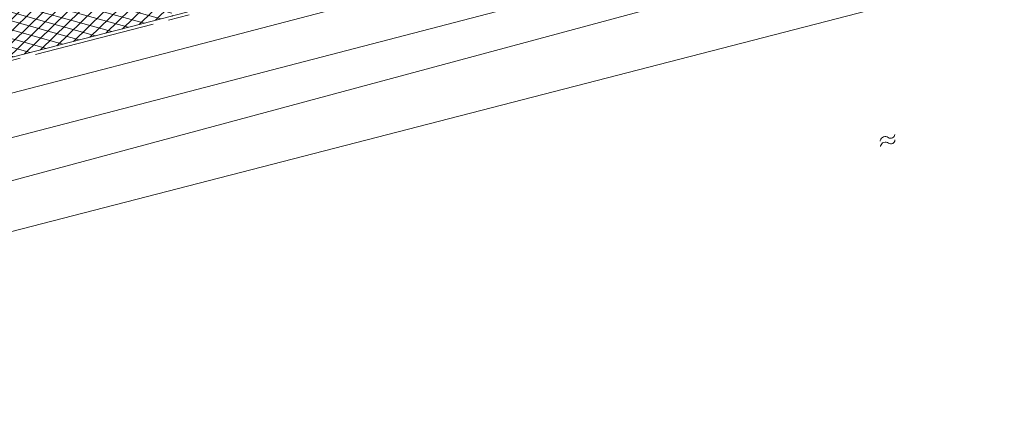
# Model space of a CAD drawing. Header units: metres. Extents: x 264570 to 266133, y 576109 to 577454.
# Tile 56 of 128: x 265513 to 265560, y 576716 to 576734. Entities that reach past the tile are written whole.
import ezdxf

# ---------------------------------------------------------------- set-up
doc = ezdxf.new("R2010")
doc.units = ezdxf.units.M
doc.linetypes.add('B-WE-VH-KANTOPSLUITING_TROTTOIRBAND_[AFMETING1]-G', pattern=[10, 5.75, -0.75, 1, -0.75, 1, -0.75])
for name, color, linetype, lineweight in [('B-WE-OG-TOPOGRAFIE-G', 252, 'Continuous', 15), ('B-WE-OG-TOPOGRAFIE-S', 252, 'Continuous', 18), ('B-WE-VH-KANTOPSLUITING_TROTTOIRBAND_[AFMETINGEN1]-G', 252, 'B-WE-VH-KANTOPSLUITING_TROTTOIRBAND_[AFMETING1]-G', 18), ('B-WE-VH-VERHARDING_ASFALT-A', 252, 'Continuous', 18)]:
    doc.layers.add(name, color=color, linetype=linetype, lineweight=lineweight)

# ---------------------------------------------------------------- blocks, each defined once
blk = doc.blocks.new('SOG-TOPOGRAFIE_WATER-SO')
at = {"flags": 128}
for points in [[(-2.51, 0.56), (-2.43, 0.7, -0.538831), (-0.42, 0.73, 0.605168), (1.26, 0.93, -4.035705)], [(-2.88, -0.71), (-2.79, -0.57, -0.538831), (-0.79, -0.54, 0.605168), (0.89, -0.34, -4.035705)]]:
    blk.add_lwpolyline(points, format="xyb", dxfattribs=at)

msp = doc.modelspace()

# ---------------------------------------------------------------- hatches: boundary and pattern name
at = {"layer": 'B-WE-VH-VERHARDING_ASFALT-A'}
h = msp.add_hatch(dxfattribs=at)
h.set_pattern_fill('AVH-ASFALT', color=256, scale=2, angle=355.4396, style=0, pattern_type=2)
h.set_pattern_definition([(344.39299257, (53091.7779, 115408.78747), (0.10761504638, 0.385251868), []), (44.39299257, (53091.7779, 115408.78747), (-0.27983038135, 0.285823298), [])])
edge = h.paths.add_edge_path()
edge.add_line((265516.625, 576732.792), (265520.46, 576733.776))
edge.add_arc((265555.429, 576746.1), 37.077, 194.8697, 199.4139, ccw=False)
edge.add_arc((265506.67, 576733.154), 13.372, 14.8697, 26.5899)
edge.add_line((265518.627, 576739.139), (265506.835, 576736.024))
edge.add_arc((265519.086, 576738.194), 12.441, 190.0428, 201.7325)
edge.add_arc((265516.004, 576736.965), 9.123, 201.7325, 208.682)
edge.add_arc((265497.236, 576726.698), 12.269, 19.322, 28.682, ccw=False)
edge.add_line((265508.814, 576730.757), (265516.625, 576732.792))

# ---------------------------------------------------------------- linework, layer by layer
at = {"layer": 'B-WE-OG-TOPOGRAFIE-G'}
for points in [[(265146.294, 576984.114), (265054.527, 576952.285), (265076.666, 576887.833), (265077.77, 576884.617), (265164.747, 576631.404), (265212.85, 576643.969), (265260.984, 576656.444), (265260.772, 576657.063), (265284.398, 576664.646), (265285.162, 576664.816), (265285.638, 576664.419), (265328.595, 576675.718), (265332.455, 576676.733), (265342.03, 576679.251), (265422.617, 576700.306), (265485.568, 576716.533), (265587.981, 576742.976), (265589.623, 576742.562), (265592.107, 576740.013), (265593.761, 576738.712), (265595.408, 576733.376), (265604.83, 576703.223)], [(265349.44, 576689.183), (265349.44, 576689.183), (265351.856, 576689.823), (265367.272, 576693.991), (265382.625, 576697.953), (265398.729, 576702.158), (265415.851, 576706.603), (265432.069, 576710.828), (265447.506, 576714.788), (265465.315, 576719.486), (265503.392, 576729.393), (265520.031, 576733.663), (265537.768, 576738.335), (265556.507, 576743.289), (265573.448, 576747.602), (265590.669, 576752.063), (265592.801, 576752.633)], [(265599.571, 576750.607), (265597.23, 576752.105), (265597.012, 576752.192), (265596.79, 576752.268), (265596.565, 576752.334), (265596.337, 576752.39), (265595.991, 576752.453), (265595.606, 576752.496), (265595.536, 576752.486), (265592.801, 576752.633), (265590.669, 576752.063), (265573.448, 576747.602), (265556.507, 576743.289), (265537.768, 576738.335), (265520.031, 576733.663), (265503.392, 576729.393), (265465.315, 576719.486), (265447.506, 576714.788), (265432.069, 576710.828), (265415.851, 576706.603), (265398.729, 576702.158), (265382.625, 576697.953), (265367.272, 576693.991), (265351.856, 576689.823)], [(265593.183, 576750.986), (265574.034, 576746.055), (265557.09, 576741.584), (265538.253, 576736.759), (265520.435, 576732.082), (265503.991, 576727.837), (265483.95, 576722.614), (265466.016, 576717.82), (265448.094, 576713.251), (265432.602, 576709.164), (265416.288, 576704.938), (265399.362, 576700.612), (265383.146, 576696.272), (265367.913, 576692.277), (265352.165, 576688.21)], [(265422.247, 576704.446), (265586.44, 576747.167), (265589.135, 576745.602), (265589.135, 576745.602), (265545.157, 576734.691), (265545.157, 576734.691), (265485.211, 576718.533), (265480.018, 576716.884)], [(265341.419, 576681.787), (265422.603, 576702.827), (265426.004, 576703.367), (265429.162, 576704.16), (265432.669, 576705.448), (265436.985, 576706.705), (265444.429, 576708.086), (265450.715, 576709.074), (265454.19, 576709.94), (265461.665, 576711.849), (265465.349, 576713.067), (265470.435, 576714.821), (265473.873, 576715.897), (265480.018, 576716.884), (265485.211, 576718.533), (265545.157, 576734.691), (265589.135, 576745.602), (265590.304, 576745.677), (265593.886, 576743.552), (265596.448, 576738.415), (265598.846, 576731.469), (265601.39, 576723.752)], [(265604.83, 576703.223), (265595.408, 576733.376), (265593.761, 576738.712), (265592.107, 576740.013), (265589.623, 576742.562), (265587.981, 576742.976), (265485.568, 576716.533), (265422.617, 576700.306), (265342.03, 576679.251)]]:
    msp.add_lwpolyline(points, dxfattribs=at)
msp.add_lwpolyline([(265466.016, 576717.82), (265483.95, 576722.614), (265503.991, 576727.837), (265503.991, 576727.837), (265520.435, 576732.082), (265520.435, 576732.082), (265538.253, 576736.759), (265557.09, 576741.584), (265557.09, 576741.584), (265574.034, 576746.055), (265593.183, 576750.986), (265593.183, 576750.986, 0.195643), (265595.697, 576746.692), (265595.697, 576746.692), (265590.304, 576745.677), (265590.304, 576745.677), (265589.135, 576745.602), (265589.135, 576745.602), (265586.44, 576747.167), (265422.247, 576704.446)], format="xyb", dxfattribs=at)
at = {"layer": 'B-WE-VH-KANTOPSLUITING_TROTTOIRBAND_[AFMETINGEN1]-G', "ltscale": 0.99999, "flags": 128}
msp.add_lwpolyline([(265349.478, 576689.038), (265351.895, 576689.678), (265367.31, 576693.846), (265382.663, 576697.808), (265398.767, 576702.013), (265415.889, 576706.458), (265432.107, 576710.683), (265447.544, 576714.643), (265465.353, 576719.341), (265503.43, 576729.248), (265520.069, 576733.518), (265537.806, 576738.19), (265556.545, 576743.144), (265573.485, 576747.457), (265590.707, 576751.918), (265592.84, 576752.488)], dxfattribs=at)

# ---------------------------------------------------------------- block references
at = {"layer": 'B-WE-OG-TOPOGRAFIE-S', "xscale": 0.2, "yscale": 0.2, "zscale": 0.2, "rotation": 18.93095393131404}
msp.add_blockref('SOG-TOPOGRAFIE_WATER-SO', (265554.44, 576727.907), dxfattribs=at)

doc.saveas('drawing.dxf')
